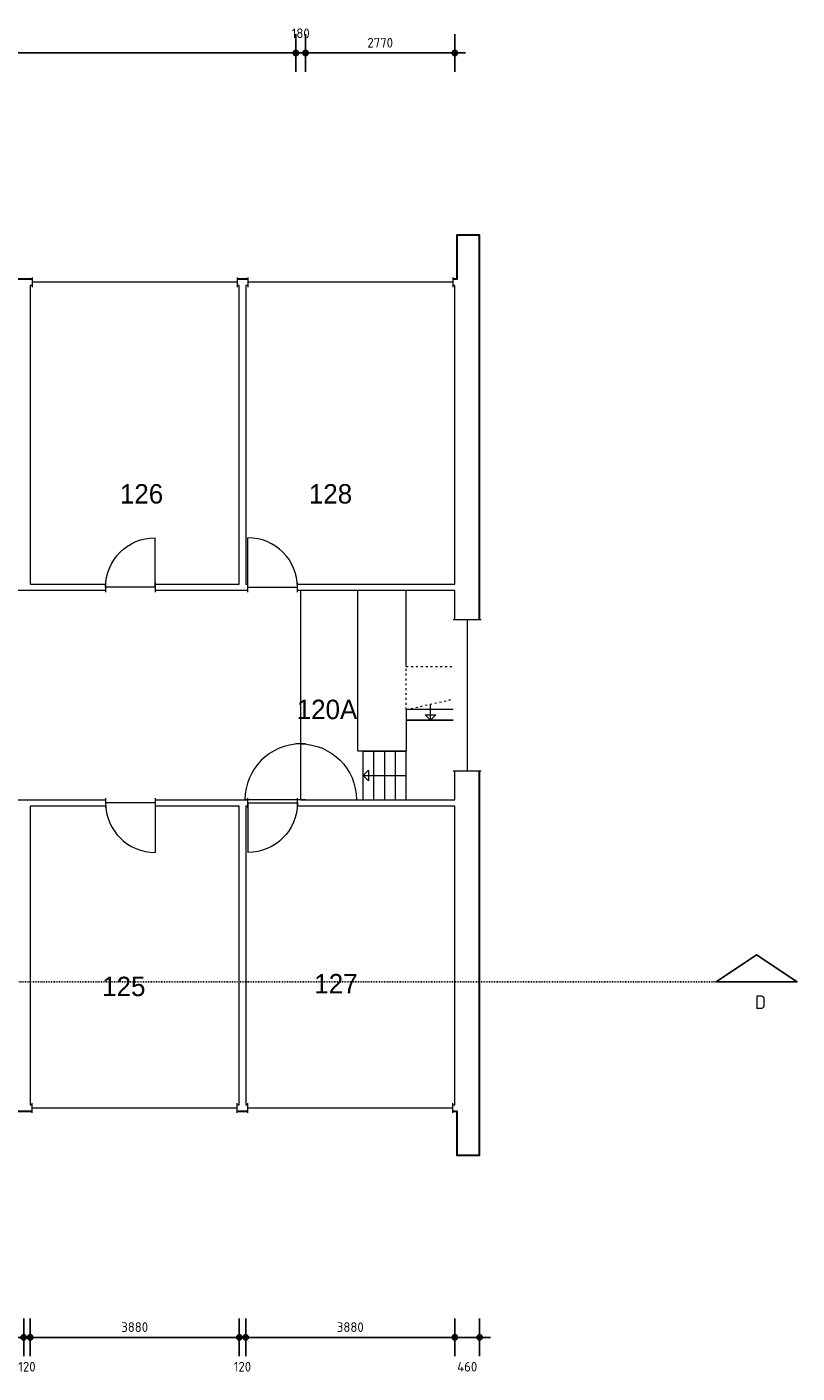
# Model space of a CAD drawing. Header units: millimetres. Extents: x 362177 to 5000048, y 157834 to 733119.
# Tile 50 of 152: x 572108 to 586398, y 373285 to 398262. Entities that reach past the tile are written whole.
import ezdxf
from ezdxf.enums import TextEntityAlignment as Align

# ---------------------------------------------------------------- set-up
doc = ezdxf.new("R2010")
doc.units = ezdxf.units.MM
doc.set_wipeout_variables(frame=1)
doc.linetypes.add('ACAD_ISO03W100', pattern=[30, 12, -18])
doc.layers.get('DEFPOINTS').update_dxf_attribs({"color": 255})
doc.layers.add('A--M$1A-_F123-', color=1, linetype='Continuous')
doc.layers.add('A--T$1A-_F123-_0_25MM', color=2, linetype='Continuous')
for name, color, linetype, lineweight in [('X-L21_C_buitenwanden', 7, 'Continuous', 30), ('X-L22_C_binnenwand', 7, 'Continuous', 13), ('X-L24_C_trappen hellingen', 1, 'Continuous', 5), ('X-L31_C_buitenwandopening', 1, 'Continuous', 5), ('X-L32_C_binnenwandopeningen', 3, 'Continuous', 5), ('X-T22_C_ruimtelabel', 7, 'Continuous', 5)]:
    doc.layers.add(name, color=color, linetype=linetype, lineweight=lineweight)
doc.styles.add('ALFA-0_18', font='iso3098.shx', dxfattribs={"height": 180})
doc.styles.add('ALFA-0_25', font='iso3098.shx', dxfattribs={"height": 250})
doc.dimstyles.new('ALFA-0_18', dxfattribs={"dimscale": 100, "dimtxt": 0.18, "dimasz": 1, "dimexe": 1.25, "dimexo": 0.625, "dimgap": 1, "dimtad": 1, "dimdec": 0, "dimzin": 0, "dimdsep": 46, "dimtxsty": 'ALFA-0_18', "dimblk": 'diminfradot', "dimblk1": 'diminfradot', "dimblk2": 'diminfradot', "dimsah": 1, "dimcen": 2.5, "dimse1": 1, "dimse2": 1, "dimclrd": 141, "dimclrt": 1, "dimadec": 0, "dimazin": 0, "dimtfac": 1, "dimtmove": 2, "dimatfit": 3, "dimldrblk": 'diminfrapyl', "dimfxl": 1, "dimtolj": 1, "dimtzin": 0, "dimarcsym": 0})

# ---------------------------------------------------------------- blocks, each defined once
blk = doc.blocks.new('diminfradot')
at = {"color": 0}
for p, q in [((0, -3.5), (0, 3.5)), ((-2, 0), (2, 0))]:
    blk.add_line(p, q, dxfattribs=at)
for radius in [0.5, 0.25]:
    blk.add_circle((0, 0), radius, dxfattribs=at)
blk = doc.blocks.new('*D312')
at = {"layer": 'A--M$1A-_F123-', "color": 141, "lineweight": -2, "transparency": 16777216}
blk.add_line((568268, 373948), (571948, 373948), dxfattribs=at)
at = {"layer": 'DEFPOINTS', "color": 0, "transparency": 16777216}
for p in [(568168, 378264), (572048, 378264), (572048, 373948)]:
    blk.add_point(p, dxfattribs=at)
at = {"layer": 'A--M$1A-_F123-', "color": 141, "lineweight": -2, "transparency": 16777216, "xscale": 100, "yscale": 100, "zscale": 100, "rotation": 180}
blk.add_blockref('diminfradot', (568168, 373948), dxfattribs=at)
at = {"layer": 'A--M$1A-_F123-', "color": 141, "lineweight": -2, "transparency": 16777216, "xscale": 100, "yscale": 100, "zscale": 100}
blk.add_blockref('diminfradot', (572048, 373948), dxfattribs=at)
at = {"layer": 'A--M$1A-_F123-', "color": 1, "transparency": 16777216, "insert": (570108, 374138), "char_height": 180, "attachment_point": 5, "style": 'ALFA-0_18'}
blk.add_mtext('\\A1;3880', dxfattribs=at)
blk = doc.blocks.new('diminfrapyl')
at = {"color": 0}
blk.add_solid([(0, 0), (-4, 0.7), (-4, -0.7)], dxfattribs=at)
blk = doc.blocks.new('*D313')
at = {"layer": 'A--M$1A-_F123-', "color": 141, "lineweight": -2, "transparency": 16777216}
for p, q in [((571948, 373948), (571848, 373948)), ((572048, 373948), (572168, 373948)), ((572268, 373948), (572368, 373948))]:
    blk.add_line(p, q, dxfattribs=at)
at = {"layer": 'DEFPOINTS', "color": 0, "transparency": 16777216}
for p in [(572048, 378264), (572168, 378264), (572168, 373948)]:
    blk.add_point(p, dxfattribs=at)
at = {"layer": 'A--M$1A-_F123-', "color": 141, "lineweight": -2, "transparency": 16777216, "xscale": 100, "yscale": 100, "zscale": 100}
blk.add_blockref('diminfradot', (572048, 373948), dxfattribs=at)
at = {"layer": 'A--M$1A-_F123-', "color": 141, "lineweight": -2, "transparency": 16777216, "xscale": 100, "yscale": 100, "zscale": 100, "rotation": 180}
blk.add_blockref('diminfradot', (572168, 373948), dxfattribs=at)
at = {"layer": 'A--M$1A-_F123-', "color": 1, "transparency": 16777216, "insert": (572108, 373403), "char_height": 180, "attachment_point": 5, "style": 'ALFA-0_18'}
blk.add_mtext('\\A1;120', dxfattribs=at)
blk = doc.blocks.new('*D314')
at = {"layer": 'A--M$1A-_F123-', "color": 141, "lineweight": -2, "transparency": 16777216}
blk.add_line((572268, 373948), (575948, 373948), dxfattribs=at)
at = {"layer": 'DEFPOINTS', "color": 0, "transparency": 16777216}
for p in [(572168, 378264), (576048, 378264), (576048, 373948)]:
    blk.add_point(p, dxfattribs=at)
at = {"layer": 'A--M$1A-_F123-', "color": 141, "lineweight": -2, "transparency": 16777216, "xscale": 100, "yscale": 100, "zscale": 100, "rotation": 180}
blk.add_blockref('diminfradot', (572168, 373948), dxfattribs=at)
at = {"layer": 'A--M$1A-_F123-', "color": 141, "lineweight": -2, "transparency": 16777216, "xscale": 100, "yscale": 100, "zscale": 100}
blk.add_blockref('diminfradot', (576048, 373948), dxfattribs=at)
at = {"layer": 'A--M$1A-_F123-', "color": 1, "transparency": 16777216, "insert": (574108, 374138), "char_height": 180, "attachment_point": 5, "style": 'ALFA-0_18'}
blk.add_mtext('\\A1;3880', dxfattribs=at)
blk = doc.blocks.new('*D315')
at = {"layer": 'A--M$1A-_F123-', "color": 141, "lineweight": -2, "transparency": 16777216}
for p, q in [((575948, 373948), (575848, 373948)), ((576048, 373948), (576168, 373948)), ((576268, 373948), (576368, 373948))]:
    blk.add_line(p, q, dxfattribs=at)
at = {"layer": 'DEFPOINTS', "color": 0, "transparency": 16777216}
for p in [(576048, 378264), (576168, 378264), (576168, 373948)]:
    blk.add_point(p, dxfattribs=at)
at = {"layer": 'A--M$1A-_F123-', "color": 141, "lineweight": -2, "transparency": 16777216, "xscale": 100, "yscale": 100, "zscale": 100}
blk.add_blockref('diminfradot', (576048, 373948), dxfattribs=at)
at = {"layer": 'A--M$1A-_F123-', "color": 141, "lineweight": -2, "transparency": 16777216, "xscale": 100, "yscale": 100, "zscale": 100, "rotation": 180}
blk.add_blockref('diminfradot', (576168, 373948), dxfattribs=at)
at = {"layer": 'A--M$1A-_F123-', "color": 1, "transparency": 16777216, "insert": (576108, 373403), "char_height": 180, "attachment_point": 5, "style": 'ALFA-0_18'}
blk.add_mtext('\\A1;120', dxfattribs=at)
blk = doc.blocks.new('*D316')
at = {"layer": 'A--M$1A-_F123-', "color": 141, "lineweight": -2, "transparency": 16777216}
blk.add_line((576268, 373948), (579948, 373948), dxfattribs=at)
at = {"layer": 'DEFPOINTS', "color": 0, "transparency": 16777216}
for p in [(576168, 378264), (580048, 378264), (580048, 373948)]:
    blk.add_point(p, dxfattribs=at)
at = {"layer": 'A--M$1A-_F123-', "color": 141, "lineweight": -2, "transparency": 16777216, "xscale": 100, "yscale": 100, "zscale": 100, "rotation": 180}
blk.add_blockref('diminfradot', (576168, 373948), dxfattribs=at)
at = {"layer": 'A--M$1A-_F123-', "color": 141, "lineweight": -2, "transparency": 16777216, "xscale": 100, "yscale": 100, "zscale": 100}
blk.add_blockref('diminfradot', (580048, 373948), dxfattribs=at)
at = {"layer": 'A--M$1A-_F123-', "color": 1, "transparency": 16777216, "insert": (578108, 374138), "char_height": 180, "attachment_point": 5, "style": 'ALFA-0_18'}
blk.add_mtext('\\A1;3880', dxfattribs=at)
blk = doc.blocks.new('*D317')
at = {"layer": 'A--M$1A-_F123-', "color": 141, "lineweight": -2, "transparency": 16777216}
blk.add_line((580148, 373948), (580408, 373948), dxfattribs=at)
at = {"layer": 'DEFPOINTS', "color": 0, "transparency": 16777216}
for p in [(580048, 378264), (580508, 377328), (580508, 373948)]:
    blk.add_point(p, dxfattribs=at)
at = {"layer": 'A--M$1A-_F123-', "color": 141, "lineweight": -2, "transparency": 16777216, "xscale": 100, "yscale": 100, "zscale": 100, "rotation": 180}
blk.add_blockref('diminfradot', (580048, 373948), dxfattribs=at)
at = {"layer": 'A--M$1A-_F123-', "color": 141, "lineweight": -2, "transparency": 16777216, "xscale": 100, "yscale": 100, "zscale": 100}
blk.add_blockref('diminfradot', (580508, 373948), dxfattribs=at)
at = {"layer": 'A--M$1A-_F123-', "color": 1, "transparency": 16777216, "insert": (580278, 373403), "char_height": 180, "attachment_point": 5, "style": 'ALFA-0_18'}
blk.add_mtext('\\A1;460', dxfattribs=at)
blk = doc.blocks.new('*D268')
at = {"layer": 'A--M$1A-_F123-', "color": 141, "lineweight": -2, "transparency": 16777216}
blk.add_line((565648, 397779), (576998, 397779), dxfattribs=at)
at = {"layer": 'DEFPOINTS', "color": 0, "transparency": 16777216}
for p in [(577098, 397779), (577098, 387804), (565548, 383924)]:
    blk.add_point(p, dxfattribs=at)
at = {"layer": 'A--M$1A-_F123-', "color": 141, "lineweight": -2, "transparency": 16777216, "xscale": 100, "yscale": 100, "zscale": 100, "rotation": 180}
blk.add_blockref('diminfradot', (565548, 397779), dxfattribs=at)
at = {"layer": 'A--M$1A-_F123-', "color": 141, "lineweight": -2, "transparency": 16777216, "xscale": 100, "yscale": 100, "zscale": 100}
blk.add_blockref('diminfradot', (577098, 397779), dxfattribs=at)
at = {"layer": 'A--M$1A-_F123-', "color": 1, "transparency": 16777216, "insert": (571323, 397969), "char_height": 180, "attachment_point": 5, "style": 'ALFA-0_18'}
blk.add_mtext('\\A1;11550', dxfattribs=at)
blk = doc.blocks.new('*D269')
at = {"layer": 'A--M$1A-_F123-', "color": 141, "lineweight": -2, "transparency": 16777216}
for p, q in [((576998, 397779), (576898, 397779)), ((577098, 397779), (577278, 397779)), ((577378, 397779), (577478, 397779))]:
    blk.add_line(p, q, dxfattribs=at)
at = {"layer": 'DEFPOINTS', "color": 0, "transparency": 16777216}
for p in [(577278, 397779), (577098, 387804), (577278, 387804)]:
    blk.add_point(p, dxfattribs=at)
at = {"layer": 'A--M$1A-_F123-', "color": 141, "lineweight": -2, "transparency": 16777216, "xscale": 100, "yscale": 100, "zscale": 100}
blk.add_blockref('diminfradot', (577098, 397779), dxfattribs=at)
at = {"layer": 'A--M$1A-_F123-', "color": 141, "lineweight": -2, "transparency": 16777216, "xscale": 100, "yscale": 100, "zscale": 100, "rotation": 180}
blk.add_blockref('diminfradot', (577278, 397779), dxfattribs=at)
at = {"layer": 'A--M$1A-_F123-', "color": 1, "transparency": 16777216, "insert": (577188, 398144), "char_height": 180, "attachment_point": 5, "style": 'ALFA-0_18'}
blk.add_mtext('\\A1;180', dxfattribs=at)
blk = doc.blocks.new('*D270')
at = {"layer": 'A--M$1A-_F123-', "color": 141, "lineweight": -2, "transparency": 16777216}
blk.add_line((577378, 397779), (579948, 397779), dxfattribs=at)
at = {"layer": 'DEFPOINTS', "color": 0, "transparency": 16777216}
for p in [(580048, 397779), (577278, 387804), (580048, 387804)]:
    blk.add_point(p, dxfattribs=at)
at = {"layer": 'A--M$1A-_F123-', "color": 141, "lineweight": -2, "transparency": 16777216, "xscale": 100, "yscale": 100, "zscale": 100, "rotation": 180}
blk.add_blockref('diminfradot', (577278, 397779), dxfattribs=at)
at = {"layer": 'A--M$1A-_F123-', "color": 141, "lineweight": -2, "transparency": 16777216, "xscale": 100, "yscale": 100, "zscale": 100}
blk.add_blockref('diminfradot', (580048, 397779), dxfattribs=at)
at = {"layer": 'A--M$1A-_F123-', "color": 1, "transparency": 16777216, "insert": (578663, 397969), "char_height": 180, "attachment_point": 5, "style": 'ALFA-0_18'}
blk.add_mtext('\\A1;2770', dxfattribs=at)
blk = doc.blocks.new('*U443')
for p, q in [((0, 0), (0, 900)), ((800, 900), (0, 900)), ((200, 0), (200, 900)), ((400, 0), (400, 900)), ((600, 0), (600, 900)), ((800, 0), (800, 900)), ((800, 450), (0, 450)), ((800, 0), (0, 0))]:
    blk.add_line(p, q)
blk.add_lwpolyline([(700, 350), (800, 450), (700, 550)], close=True)
blk = doc.blocks.new('*U466')
for p, q in [((800, 0), (800, 900)), ((1000, 0), (1000, 900)), ((1000, 450), (700, 450))]:
    blk.add_line(p, q)
at = {"linetype": 'ACAD_ISO03W100', "ltscale": 3}
for points in [[(800, 900), (0, 900), (0, 0), (400, 0)], [(800, 900), (600, 0), (400, 0)]]:
    blk.add_lwpolyline(points, dxfattribs=at)
blk.add_lwpolyline([(800, 900), (1000, 900), (1000, 0), (600, 0)])
blk.add_lwpolyline([(900, 350), (1000, 450), (900, 550)], close=True)
blk = doc.blocks.new('DVDVB_32_-S-_Raam')
at = {"linetype": 'Continuous', "lineweight": 13}
blk.add_wipeout([(0, 0.5), (1, 0.5), (1, -0.5), (0, -0.5)], dxfattribs=at)
at = {"color": 1, "linetype": 'ByBlock', "lineweight": -2}
for p, q in [((0, -0.5), (0, 0.5)), ((1, -0.5), (1, 0.5)), ((0, 0), (1, 0))]:
    blk.add_line(p, q, dxfattribs=at)
blk = doc.blocks.new('DVDVB_32_-S-_Deur')
at = {"linetype": 'Continuous', "lineweight": 13}
blk.add_wipeout([(0, -0.5), (1, -0.5), (1, 0.5), (0, 0.5)], dxfattribs=at)
at = {"color": 0, "linetype": 'ByBlock', "lineweight": -2}
for p, q in [((0, -0.5), (0, 0.5)), ((1, -0.5), (1, 0.5)), ((0, 0), (1, 0))]:
    blk.add_line(p, q, dxfattribs=at)
blk = doc.blocks.new('DVDVB_32_-S-_DraairichtingEnkel')
at = {"color": 0, "linetype": 'ByBlock', "lineweight": -2}
blk.add_line((0, 0), (0, 1), dxfattribs=at)
blk.add_arc((0, 0), 1, 0, 90, dxfattribs=at)

msp = doc.modelspace()

# ---------------------------------------------------------------- linework, layer by layer
at = {"linetype": 'ACAD_ISO03W100'}
msp.add_line((586398.3, 380544), (473056.1, 380544), dxfattribs=at)
at = {"flags": 128}
msp.add_lwpolyline([(584898.3, 380544), (585648.3, 381044), (586398.3, 380544)], close=True, dxfattribs=at)
at = {"layer": 'X-L21_C_buitenwanden'}
msp.add_lwpolyline([(504728, 375819), (556848, 375819), (556848, 375199), (557268, 375199), (557268, 378829), (563708, 378829), (563708, 377329), (564130, 377329), (564130, 378144), (580088, 378144), (580088, 377329), (580508, 377329), (580508, 394399), (580088, 394399), (580088, 393584), (564128, 393584), (564128, 394399), (563708, 394399), (563708, 392899), (557268, 392899), (557268, 396529), (556848, 396529), (556848, 395909), (504728, 395909)], dxfattribs=at)
at = {"layer": 'X-L22_C_binnenwand'}
for points in [[(572168, 393464), (572168, 387924), (576048, 387924), (576048, 393464)], [(576168, 393464), (576168, 387924), (580048, 387924), (580048, 393464)], [(580048, 387804), (577248, 387804), (577248, 383924), (580048, 383924)], [(572168, 383804), (572168, 378264), (576048, 378264), (576048, 383804)], [(576168, 383804), (576168, 378264), (580048, 378264), (580048, 383804)]]:
    msp.add_lwpolyline(points, close=True, dxfattribs=at)
msp.add_lwpolyline([(565548, 384864), (565548, 383924), (577128, 383924), (577128, 387804), (565548, 387804), (565548, 386864)], dxfattribs=at)
at = {"layer": 'X-L24_C_trappen hellingen'}
for p, q in [((578248, 384824), (578248, 387804)), ((579148, 386396.6), (579148, 387804)), ((579148, 385496), (579148, 384824)), ((579148, 384824), (578248, 384824)), ((578248, 383924), (579148, 383924))]:
    msp.add_line(p, q, dxfattribs=at)

# ---------------------------------------------------------------- block references
at = {"layer": 'X-L24_C_trappen hellingen', "yscale": -1}
for name, p, rotation in [('*U466', (580048, 386396.6), 270), ('*U443', (579148, 383924), 180)]:
    msp.add_blockref(name, p, dxfattribs=dict(at, rotation=rotation))

# ---------------------------------------------------------------- texts
at = {"layer": 'A--T$1A-_F123-_0_25MM', "insert": (585617.6, 380291.2), "char_height": 250, "attachment_point": 1, "style": 'ALFA-0_25'}
msp.add_mtext_dynamic_manual_height_columns('D', width=3321.413, gutter_width=12.5, heights=[0], dxfattribs=at)
at = {"layer": 'X-T22_C_ruimtelabel'}
for s, p in [('126', (574235, 389599)), ('128', (577741, 389599)), ('127', (577842, 380510)), ('125', (573906, 380459))]:
    msp.add_text(s, height=360, dxfattribs=at).set_placement(p, align=Align.MIDDLE_CENTER)

# ---------------------------------------------------------------- dimensions: what is measured, and where the dimension line sits
at = {"layer": 'A--M$1A-_F123-'}
for base, p1, p2, picture, middle in [((577278, 397779), (577098, 387804), (577278, 387804), '*D269', (577188, 398144)), ((577098, 397779), (565548, 383924), (577098, 387804), '*D268', (571323, 397969)), ((580048, 397779), (577278, 387804), (580048, 387804), '*D270', (578663, 397969))]:
    dim = msp.add_linear_dim(base=base, p1=p1, p2=p2, dimstyle='ALFA-0_18', dxfattribs=at)
    dim.commit()
    dim.dimension.update_dxf_attribs({"geometry": picture, "text_midpoint": middle})
for base, p1, p2, picture, middle in [((572048, 373948), (568168, 378264), (572048, 378264), '*D312', (570108, 374138)), ((572168, 373948), (572048, 378264), (572168, 378264), '*D313', (572108, 373403)), ((576048, 373948), (572168, 378264), (576048, 378264), '*D314', (574108, 374138)), ((576168, 373948), (576048, 378264), (576168, 378264), '*D315', (576108, 373403)), ((580048, 373948), (576168, 378264), (580048, 378264), '*D316', (578108, 374138)), ((580508, 373948), (580048, 378264), (580508, 377328), '*D317', (580278, 373403))]:
    dim = msp.add_linear_dim(base=base, p1=p1, p2=p2, dimstyle='ALFA-0_18', override={"dimclrd": 141}, dxfattribs=at)
    dim.commit()
    dim.dimension.update_dxf_attribs({"geometry": picture, "text_midpoint": middle})

# ---------------------------------------------------------------- next in the draw order: block references
at = {"layer": 'X-L31_C_buitenwandopening'}
for p, xscale, yscale, rotation in [((576008, 393524), 3799.99, 180, 180), ((580008, 393524), 3799.99, 180, 180), ((580278, 387266), 2803.99, 520, 270)]:
    msp.add_blockref('DVDVB_32_-S-_Raam', p, dxfattribs=dict(at, xscale=xscale, yscale=yscale, rotation=rotation))
at = {"layer": 'X-L31_C_buitenwandopening', "xscale": 3799.99, "yscale": 180}
for p in [(572208, 378204), (576208, 378204)]:
    msp.add_blockref('DVDVB_32_-S-_Raam', p, dxfattribs=at)
at = {"layer": 'X-L32_C_binnenwandopeningen', "yscale": 180}
for name, p, xscale, rotation in [('DVDVB_32_-S-_Deur', (574488, 387864), 920, 180), ('DVDVB_32_-S-_Raam', (577188, 384958), 2846, 90), ('DVDVB_32_-S-_Deur', (574488, 383864), 920, 180)]:
    msp.add_blockref(name, p, dxfattribs=dict(at, xscale=xscale, rotation=rotation))

# ---------------------------------------------------------------- next in the draw order: block references
at = {"layer": 'X-L32_C_binnenwandopeningen'}
for name, p, xscale, yscale, rotation in [('DVDVB_32_-S-_DraairichtingEnkel', (574488, 387864), 920, -920, 180), ('DVDVB_32_-S-_Deur', (577188, 383924), 1034, 180, 90), ('DVDVB_32_-S-_DraairichtingEnkel', (574488, 383864), 920, 920, 180)]:
    msp.add_blockref(name, p, dxfattribs=dict(at, xscale=xscale, yscale=yscale, rotation=rotation))
at = {"layer": 'X-L32_C_binnenwandopeningen', "xscale": 920, "yscale": 180}
msp.add_blockref('DVDVB_32_-S-_Deur', (576208, 387864), dxfattribs=at)

# ---------------------------------------------------------------- next in the draw order: texts
at = {"layer": 'X-T22_C_ruimtelabel'}
msp.add_text('120A', height=360, dxfattribs=at).set_placement((577676, 385599), align=Align.MIDDLE_CENTER)

# ---------------------------------------------------------------- next in the draw order: block references
at = {"layer": 'X-L32_C_binnenwandopeningen', "xscale": 920}
for name, p, yscale in [('DVDVB_32_-S-_DraairichtingEnkel', (576208, 387864), 920), ('DVDVB_32_-S-_Deur', (576208, 383864), 180)]:
    msp.add_blockref(name, p, dxfattribs=dict(at, yscale=yscale))

# ---------------------------------------------------------------- next in the draw order: block references
at = {"layer": 'X-L32_C_binnenwandopeningen', "xscale": 1034, "rotation": 90}
for yscale in [1034, -1034]:
    msp.add_blockref('DVDVB_32_-S-_DraairichtingEnkel', (577188, 383924), dxfattribs=dict(at, yscale=yscale))
at = {"layer": 'X-L32_C_binnenwandopeningen', "xscale": 920, "yscale": -920}
msp.add_blockref('DVDVB_32_-S-_DraairichtingEnkel', (576208, 383864), dxfattribs=at)

doc.saveas('drawing.dxf')
